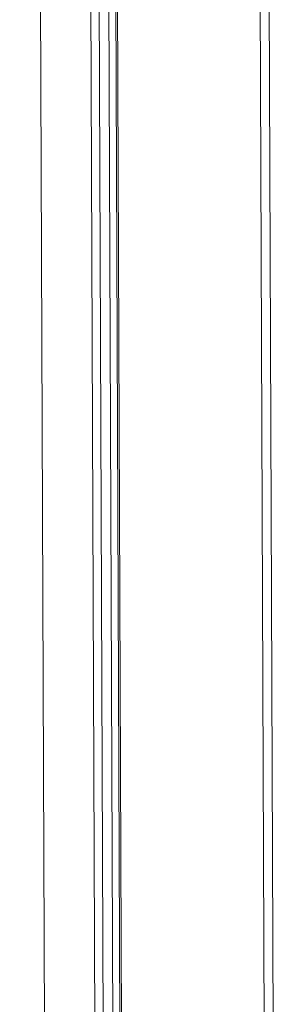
# Model space of a CAD drawing. Header units: millimetres. Extents: x -121 to 39028, y 270 to 28264.
# Tile 79 of 97: x 16288 to 16307, y 22221 to 22294. Entities that reach past the tile are written whole.
import ezdxf

# ---------------------------------------------------------------- set-up
doc = ezdxf.new("R2010")
doc.units = ezdxf.units.MM
doc.layers.add('G-XREF-____-OTLN', color=8, linetype='Continuous', lineweight=9)
doc.layers.add('M-EQPM-____-OTLN', color=50, linetype='Continuous', lineweight=20)

# ---------------------------------------------------------------- blocks, each defined once
blk = doc.blocks.new('City Class FR - City Class F_iam-V121-3D Water Left')
at = {"layer": 'G-XREF-____-OTLN'}
for p, q in [((-13580.472, 22126.378), (-13582.651, 22695.111)), ((-13582.52, 22695.171), (-13580.357, 22126.503)), ((-13581.753, 22133.549), (-13583.93, 22694.514)), ((-13583.208, 22694.851), (-13580.999, 22125.809)), ((-13584.529, 22694.235), (-13582.353, 22133.65)), ((-13588.274, 22692.488), (-13586.091, 22129.958)), ((-13569.799, 22137.898), (-13570.78, 22390.69)), ((-13570.117, 22390.455), (-13569.141, 22138.916))]:
    blk.add_line(p, q, dxfattribs=at)
blk = doc.blocks.new('City Class FR - City Class 25 FR-V122-3D Water Left')
blk.add_blockref('City Class FR - City Class F_iam-V121-3D Water Left', (0, 0))

msp = doc.modelspace()

# ---------------------------------------------------------------- block references
at = {"layer": 'M-EQPM-____-OTLN'}
msp.add_blockref('City Class FR - City Class 25 FR-V122-3D Water Left', (29876.3, 0), dxfattribs=at)

doc.saveas('drawing.dxf')
